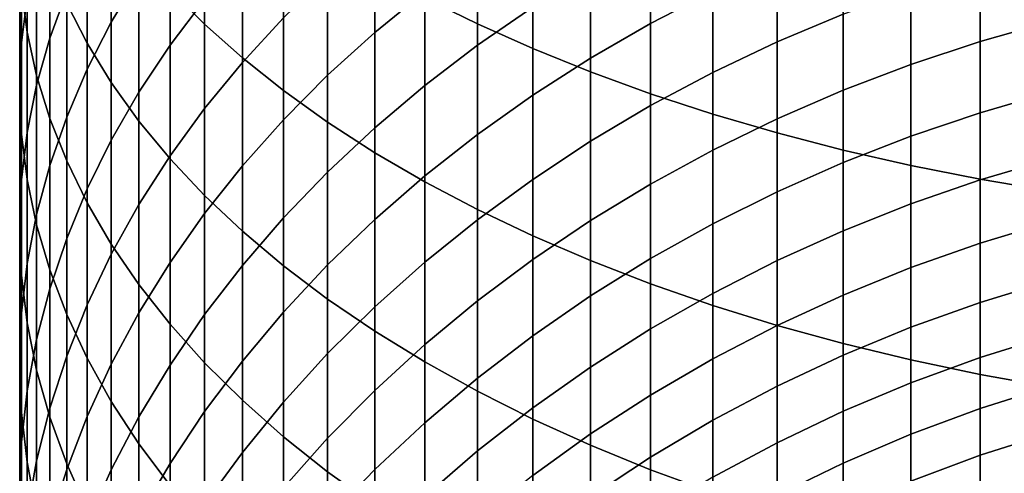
# Model space of a CAD drawing. Header units: metres. Extents: x -29 to 117, y -464 to 29.
# Tile 16 of 256: x -13 to -4, y -436 to -432. Entities that reach past the tile are written whole.
import ezdxf

# ---------------------------------------------------------------- set-up
doc = ezdxf.new("R2010")
doc.units = ezdxf.units.M
doc.layers.add('solid_24_501_056_XXX', color=7, linetype='CONTINUOUS')

msp = doc.modelspace()

# ---------------------------------------------------------------- linework, layer by layer
at = {"layer": 'solid_24_501_056_XXX'}
for points in [[(-9.422306, -431.820099, 336.487549), (-8.95657, -432.05127, 336.891876), (-8.95657, -430.376404, 337.810944), (-9.422306, -430.159546, 337.398773)], [(-11.671459, -431.746124, 332.771423), (-11.366506, -432.053528, 333.267761), (-11.366506, -430.505859, 334.189148), (-11.671459, -430.216064, 333.682343)], [(-12.983315, -431.742157, 326.681763), (-12.933301, -432.126312, 327.214447), (-12.933301, -430.791046, 328.14212), (-12.983315, -430.425842, 327.596283)], [(-12.585003, -431.871643, 329.757263), (-12.403811, -432.223755, 330.283569), (-12.403811, -430.780731, 331.212769), (-12.585003, -430.447296, 330.674438)], [(-8.95657, -432.05127, 336.891876), (-8.467842, -432.270477, 337.275177), (-8.467842, -430.582001, 338.201721), (-8.95657, -430.376404, 337.810944)], [(-11.366506, -432.053528, 333.267761), (-11.032375, -432.352386, 333.750305), (-11.032375, -430.787598, 334.681885), (-11.366506, -430.505859, 334.189148)], [(-12.933301, -431.815735, 324.162292), (-12.983315, -432.218323, 324.681152), (-12.983315, -430.971924, 325.613617), (-12.933301, -430.587799, 325.080933)], [(-12.585003, -431.766266, 321.708496), (-12.73389, -432.177124, 322.201294), (-12.73389, -431.017792, 323.13385), (-12.585003, -430.624481, 322.626923)], [(-11.946451, -431.629181, 319.358551), (-12.190778, -432.037109, 319.814331), (-12.190778, -430.96167, 320.743408), (-11.946451, -430.569977, 320.273621)], [(-8.467842, -432.270477, 337.275177), (-7.957378, -432.477081, 337.636505), (-7.957378, -430.775818, 338.570068), (-8.467842, -430.582001, 338.201721)], [(-12.933301, -432.126312, 327.214447), (-12.850088, -432.508453, 327.744415), (-12.850088, -431.154358, 328.685181), (-12.933301, -430.791046, 328.14212)], [(-12.403811, -432.223755, 330.283569), (-12.190778, -432.570343, 330.801575), (-12.190778, -431.108917, 331.742645), (-12.403811, -430.780731, 331.212769)], [(-11.032375, -432.352386, 333.750305), (-10.669925, -432.641968, 334.217834), (-10.669925, -431.060577, 335.159302), (-11.032375, -430.787598, 334.681885)], [(-7.957378, -432.477081, 337.636505), (-7.426487, -432.670593, 337.974915), (-7.426487, -430.957306, 338.91507), (-7.957378, -430.775818, 338.570068)], [(-11.366506, -431.8367, 317.554138), (-11.671459, -432.241058, 317.97522), (-11.671459, -431.230042, 318.912598), (-11.366506, -430.840698, 318.4776)], [(-12.983315, -432.218323, 324.681152), (-13, -432.621948, 325.201385), (-13, -431.357056, 326.147705), (-12.983315, -430.971924, 325.613617)], [(-12.190778, -432.037109, 319.814331), (-12.403811, -432.452789, 320.278717), (-12.403811, -431.360748, 321.222107), (-12.190778, -430.96167, 320.743408)], [(-9.422306, -431.765045, 313.828949), (-9.863855, -432.127472, 314.15683), (-9.863855, -431.250519, 315.09259), (-9.422306, -430.899841, 314.752197)], [(-7.426487, -432.670593, 337.974915), (-6.876532, -432.850494, 338.289581), (-6.876532, -431.126068, 339.23584), (-7.426487, -430.957306, 338.91507)], [(-12.73389, -432.177124, 322.201294), (-12.850088, -432.592285, 322.699249), (-12.850088, -431.415222, 323.646057), (-12.73389, -431.017792, 323.13385)], [(-10.669925, -431.997772, 315.817902), (-11.032375, -432.392395, 316.200958), (-11.032375, -431.443542, 317.144745), (-10.669925, -431.062592, 316.748077)], [(-10.669925, -432.641968, 334.217834), (-10.280085, -432.921509, 334.669189), (-10.280085, -431.324127, 335.620148), (-10.669925, -431.060577, 335.159302)], [(-6.876532, -431.76239, 310.613037), (-7.426487, -432.047577, 310.836761), (-7.426487, -431.287201, 311.771759), (-6.876532, -431.010071, 311.538177)], [(-12.190778, -432.570343, 330.801575), (-11.946451, -432.910461, 331.309967), (-11.946451, -431.430969, 332.262634), (-12.190778, -431.108917, 331.742645)], [(-8.467842, -431.903564, 312.291229), (-8.95657, -432.241211, 312.575775), (-8.95657, -431.419678, 313.516479), (-8.467842, -431.092255, 313.220276)], [(-6.876532, -432.850494, 338.289581), (-6.308926, -433.016357, 338.57962), (-6.308926, -431.281647, 339.531525), (-6.876532, -431.126068, 339.23584)], [(-12.850088, -432.508453, 327.744415), (-12.73389, -432.887665, 328.270264), (-12.73389, -431.514862, 329.223999), (-12.850088, -431.154358, 328.685181)], [(-11.671459, -432.241058, 317.97522), (-11.946451, -432.65564, 318.406891), (-11.946451, -431.629181, 319.358551), (-11.671459, -431.230042, 318.912598)], [(-9.863855, -432.127472, 314.15683), (-10.280085, -432.506012, 314.499298), (-10.280085, -431.616821, 315.44812), (-9.863855, -431.250519, 315.09259)], [(-7.426487, -432.047577, 310.836761), (-7.957378, -432.354279, 311.077362), (-7.957378, -431.585297, 312.02298), (-7.426487, -431.287201, 311.771759)], [(-5.725124, -431.965424, 309.285522), (-6.308926, -432.211823, 309.46521), (-6.308926, -431.499512, 310.406799), (-5.725124, -431.259552, 310.218597)], [(-6.308926, -433.016357, 338.57962), (-5.725124, -433.167725, 338.84436), (-5.725124, -431.423645, 339.801422), (-6.308926, -431.281647, 339.531525)], [(-13, -432.621948, 325.201385), (-12.983315, -433.025574, 325.721619), (-12.983315, -431.742157, 326.681763), (-13, -431.357056, 326.147705)], [(-12.403811, -432.452789, 320.278717), (-12.585003, -432.875092, 320.750549), (-12.585003, -431.766266, 321.708496), (-12.403811, -431.360748, 321.222107)], [(-10.280085, -432.921509, 334.669189), (-9.863855, -433.190277, 335.103149), (-9.863855, -431.577515, 336.063293), (-10.280085, -431.324127, 335.620148)], [(-3.891721, -432.031586, 307.917755), (-4.514968, -432.208008, 308.03717), (-4.514968, -431.545837, 308.979523), (-3.891721, -431.373688, 308.854004)], [(-12.850088, -432.592285, 322.699249), (-12.933301, -433.010651, 323.201111), (-12.933301, -431.815735, 324.162292), (-12.850088, -431.415222, 323.646057)], [(-11.946451, -432.910461, 331.309967), (-11.671459, -433.243256, 331.807404), (-11.671459, -431.746124, 332.771423), (-11.946451, -431.430969, 332.262634)], [(-11.032375, -432.392395, 316.200958), (-11.366506, -432.799683, 316.596283), (-11.366506, -431.8367, 317.554138), (-11.032375, -431.443542, 317.144745)], [(-8.95657, -432.241211, 312.575775), (-9.422306, -432.597321, 312.875916), (-9.422306, -431.765045, 313.828949), (-8.95657, -431.419678, 313.516479)], [(-5.725124, -433.167725, 338.84436), (-5.126626, -433.30423, 339.083099), (-5.126626, -431.551666, 340.0448), (-5.725124, -431.423645, 339.801422)], [(-12.73389, -432.887665, 328.270264), (-12.585003, -433.262909, 328.79068), (-12.585003, -431.871643, 329.757263), (-12.73389, -431.514862, 329.223999)], [(-9.863855, -433.190277, 335.103149), (-9.422306, -433.447632, 335.518646), (-9.422306, -431.820099, 336.487549), (-9.863855, -431.577515, 336.063293)], [(-6.308926, -432.211823, 309.46521), (-6.876532, -432.481781, 309.662079), (-6.876532, -431.76239, 310.613037), (-6.308926, -431.499512, 310.406799)], [(-4.514968, -432.208008, 308.03717), (-5.126626, -432.41037, 308.174103), (-5.126626, -431.743225, 309.123474), (-4.514968, -431.545837, 308.979523)], [(-5.126626, -433.30423, 339.083099), (-4.514968, -433.425507, 339.295197), (-4.514968, -431.665436, 340.261017), (-5.126626, -431.551666, 340.0448)], [(-11.946451, -432.65564, 318.406891), (-12.190778, -433.079315, 318.848053), (-12.190778, -432.037109, 319.814331), (-11.946451, -431.629181, 319.358551)], [(-10.280085, -432.506012, 314.499298), (-10.669925, -432.899689, 314.855469), (-10.669925, -431.997772, 315.817902), (-10.280085, -431.616821, 315.44812)], [(-7.957378, -432.354279, 311.077362), (-8.467842, -432.681793, 311.334259), (-8.467842, -431.903564, 312.291229), (-7.957378, -431.585297, 312.02298)], [(-4.514968, -433.425507, 339.295197), (-3.891721, -433.53125, 339.480133), (-3.891721, -431.764618, 340.449554), (-4.514968, -431.665436, 340.261017)], [(-12.983315, -433.025574, 325.721619), (-12.933301, -433.428162, 326.240479), (-12.933301, -432.126312, 327.214447), (-12.983315, -431.742157, 326.681763)], [(-11.671459, -433.243256, 331.807404), (-11.366506, -433.567902, 332.292603), (-11.366506, -432.053528, 333.267761), (-11.671459, -431.746124, 332.771423)], [(-5.126626, -432.41037, 308.174103), (-5.725124, -432.638092, 308.328247), (-5.725124, -431.965424, 309.285522), (-5.126626, -431.743225, 309.123474)], [(-12.933301, -433.010651, 323.201111), (-12.983315, -433.431213, 323.705536), (-12.983315, -432.218323, 324.681152), (-12.933301, -431.815735, 324.162292)], [(-12.585003, -432.875092, 320.750549), (-12.73389, -433.302979, 321.228638), (-12.73389, -432.177124, 322.201294), (-12.585003, -431.766266, 321.708496)], [(-11.366506, -432.799683, 316.596283), (-11.671459, -433.218567, 317.002899), (-11.671459, -432.241058, 317.97522), (-11.366506, -431.8367, 317.554138)], [(-9.422306, -432.597321, 312.875916), (-9.863855, -432.971039, 313.190887), (-9.863855, -432.127472, 314.15683), (-9.422306, -431.765045, 313.828949)], [(-9.422306, -433.447632, 335.518646), (-8.95657, -433.692871, 335.914581), (-8.95657, -432.05127, 336.891876), (-9.422306, -431.820099, 336.487549)], [(-6.876532, -432.481781, 309.662079), (-7.426487, -432.774628, 309.875641), (-7.426487, -432.047577, 310.836761), (-6.876532, -431.76239, 310.613037)], [(-12.585003, -433.262909, 328.79068), (-12.403811, -433.633301, 329.304291), (-12.403811, -432.223755, 330.283569), (-12.585003, -431.871643, 329.757263)], [(-8.467842, -432.681793, 311.334259), (-8.95657, -433.029175, 311.606781), (-8.95657, -432.241211, 312.575775), (-8.467842, -431.903564, 312.291229)], [(-10.669925, -432.899689, 314.855469), (-11.032375, -433.307526, 315.224426), (-11.032375, -432.392395, 316.200958), (-10.669925, -431.997772, 315.817902)], [(-5.725124, -432.638092, 308.328247), (-6.308926, -432.890656, 308.499176), (-6.308926, -432.211823, 309.46521), (-5.725124, -431.965424, 309.285522)], [(-12.190778, -433.079315, 318.848053), (-12.403811, -433.510986, 319.297577), (-12.403811, -432.452789, 320.278717), (-12.190778, -432.037109, 319.814331)], [(-11.366506, -433.567902, 332.292603), (-11.032375, -433.883514, 332.764374), (-11.032375, -432.352386, 333.750305), (-11.366506, -432.053528, 333.267761)], [(-8.95657, -433.692871, 335.914581), (-8.467842, -433.925354, 336.289948), (-8.467842, -432.270477, 337.275177), (-8.95657, -432.05127, 336.891876)], [(-7.426487, -432.774628, 309.875641), (-7.957378, -433.08963, 310.105347), (-7.957378, -432.354279, 311.077362), (-7.426487, -432.047577, 310.836761)], [(-3.891721, -432.656219, 306.959015), (-4.514968, -432.836731, 307.072144), (-4.514968, -432.208008, 308.03717), (-3.891721, -432.031586, 307.917755)], [(-12.933301, -433.428162, 326.240479), (-12.850088, -433.828674, 326.756714), (-12.850088, -432.508453, 327.744415), (-12.933301, -432.126312, 327.214447)], [(-12.73389, -433.302979, 321.228638), (-12.850088, -433.735382, 321.711731), (-12.850088, -432.592285, 322.699249), (-12.73389, -432.177124, 322.201294)], [(-9.863855, -432.971039, 313.190887), (-10.280085, -433.361359, 313.519836), (-10.280085, -432.506012, 314.499298), (-9.863855, -432.127472, 314.15683)], [(-12.983315, -433.431213, 323.705536), (-13, -433.852844, 324.211273), (-13, -432.621948, 325.201385), (-12.983315, -432.218323, 324.681152)], [(-12.403811, -433.633301, 329.304291), (-12.190778, -433.997833, 329.809814), (-12.190778, -432.570343, 330.801575), (-12.403811, -432.223755, 330.283569)], [(-11.671459, -433.218567, 317.002899), (-11.946451, -433.648041, 317.419769), (-11.946451, -432.65564, 318.406891), (-11.671459, -432.241058, 317.97522)], [(-8.95657, -433.029175, 311.606781), (-9.422306, -433.39563, 311.894257), (-9.422306, -432.597321, 312.875916), (-8.95657, -432.241211, 312.575775)], [(-8.467842, -433.925354, 336.289948), (-7.957378, -434.144531, 336.643799), (-7.957378, -432.477081, 337.636505), (-8.467842, -432.270477, 337.275177)], [(-6.308926, -432.890656, 308.499176), (-6.876532, -433.167358, 308.686462), (-6.876532, -432.481781, 309.662079), (-6.308926, -432.211823, 309.46521)], [(-4.514968, -432.836731, 307.072144), (-5.126626, -433.043762, 307.201904), (-5.126626, -432.41037, 308.174103), (-4.514968, -432.208008, 308.03717)], [(-11.032375, -433.883514, 332.764374), (-10.669925, -434.189331, 333.221466), (-10.669925, -432.641968, 334.217834), (-11.032375, -432.352386, 333.750305)], [(-7.957378, -433.08963, 310.105347), (-8.467842, -433.425934, 310.350586), (-8.467842, -432.681793, 311.334259), (-7.957378, -432.354279, 311.077362)], [(-12.403811, -433.510986, 319.297577), (-12.585003, -433.949615, 319.754303), (-12.585003, -432.875092, 320.750549), (-12.403811, -432.452789, 320.278717)], [(-11.032375, -433.307526, 315.224426), (-11.366506, -433.728424, 315.605225), (-11.366506, -432.799683, 316.596283), (-11.032375, -432.392395, 316.200958)], [(-5.126626, -433.043762, 307.201904), (-5.725124, -433.276764, 307.347961), (-5.725124, -432.638092, 308.328247), (-5.126626, -432.41037, 308.174103)], [(-12.850088, -433.828674, 326.756714), (-12.73389, -434.226105, 327.268921), (-12.73389, -432.887665, 328.270264), (-12.850088, -432.508453, 327.744415)], [(-10.280085, -433.361359, 313.519836), (-10.669925, -433.767303, 313.861969), (-10.669925, -432.899689, 314.855469), (-10.280085, -432.506012, 314.499298)], [(-7.957378, -434.144531, 336.643799), (-7.426487, -434.349792, 336.97522), (-7.426487, -432.670593, 337.974915), (-7.957378, -432.477081, 337.636505)], [(-6.876532, -433.167358, 308.686462), (-7.426487, -433.467529, 308.889587), (-7.426487, -432.774628, 309.875641), (-6.876532, -432.481781, 309.662079)], [(-13, -433.852844, 324.211273), (-12.983315, -434.274475, 324.71701), (-12.983315, -433.025574, 325.721619), (-13, -432.621948, 325.201385)], [(-12.850088, -433.735382, 321.711731), (-12.933301, -434.171112, 322.198578), (-12.933301, -433.010651, 323.201111), (-12.850088, -432.592285, 322.699249)], [(-12.190778, -433.997833, 329.809814), (-11.946451, -434.355591, 330.305939), (-11.946451, -432.910461, 331.309967), (-12.190778, -432.570343, 330.801575)], [(-9.422306, -433.39563, 311.894257), (-9.863855, -433.780151, 312.195892), (-9.863855, -432.971039, 313.190887), (-9.422306, -432.597321, 312.875916)], [(-11.946451, -433.648041, 317.419769), (-12.190778, -434.086914, 317.845795), (-12.190778, -433.079315, 318.848053), (-11.946451, -432.65564, 318.406891)], [(-10.669925, -434.189331, 333.221466), (-10.280085, -434.484528, 333.66272), (-10.280085, -432.921509, 334.669189), (-10.669925, -432.641968, 334.217834)], [(-8.467842, -433.425934, 310.350586), (-8.95657, -433.782684, 310.610748), (-8.95657, -433.029175, 311.606781), (-8.467842, -432.681793, 311.334259)], [(-7.426487, -434.349792, 336.97522), (-6.876532, -434.540649, 337.283356), (-6.876532, -432.850494, 338.289581), (-7.426487, -432.670593, 337.974915)], [(-5.725124, -433.276764, 307.347961), (-6.308926, -433.535156, 307.509918), (-6.308926, -432.890656, 308.499176), (-5.725124, -432.638092, 308.328247)], [(-3.891721, -433.246826, 305.978943), (-4.514968, -433.431183, 306.085663), (-4.514968, -432.836731, 307.072144), (-3.891721, -432.656219, 306.959015)], [(-11.366506, -433.728424, 315.605225), (-11.671459, -434.161346, 315.996887), (-11.671459, -433.218567, 317.002899), (-11.366506, -432.799683, 316.596283)], [(-7.426487, -433.467529, 308.889587), (-7.957378, -433.790375, 309.108093), (-7.957378, -433.08963, 310.105347), (-7.426487, -432.774628, 309.875641)], [(-12.585003, -433.949615, 319.754303), (-12.73389, -434.394043, 320.217072), (-12.73389, -433.302979, 321.228638), (-12.585003, -432.875092, 320.750549)], [(-12.73389, -434.226105, 327.268921), (-12.585003, -434.619415, 327.775848), (-12.585003, -433.262909, 328.79068), (-12.73389, -432.887665, 328.270264)], [(-6.876532, -434.540649, 337.283356), (-6.308926, -434.716583, 337.567413), (-6.308926, -433.016357, 338.57962), (-6.876532, -432.850494, 338.289581)], [(-4.514968, -433.431183, 306.085663), (-5.126626, -433.642639, 306.208069), (-5.126626, -433.043762, 307.201904), (-4.514968, -432.836731, 307.072144)], [(-11.946451, -434.355591, 330.305939), (-11.671459, -434.705658, 330.791382), (-11.671459, -433.243256, 331.807404), (-11.946451, -432.910461, 331.309967)], [(-10.669925, -433.767303, 313.861969), (-11.032375, -434.187805, 314.2164), (-11.032375, -433.307526, 315.224426), (-10.669925, -432.899689, 314.855469)], [(-10.280085, -434.484528, 333.66272), (-9.863855, -434.768372, 334.086975), (-9.863855, -433.190277, 335.103149), (-10.280085, -432.921509, 334.669189)], [(-9.863855, -433.780151, 312.195892), (-10.280085, -434.181793, 312.510956), (-10.280085, -433.361359, 313.519836), (-9.863855, -432.971039, 313.190887)], [(-6.308926, -433.535156, 307.509918), (-6.876532, -433.818268, 307.687378), (-6.876532, -433.167358, 308.686462), (-6.308926, -432.890656, 308.499176)], [(-12.933301, -434.171112, 322.198578), (-12.983315, -434.609131, 322.687927), (-12.983315, -433.431213, 323.705536), (-12.933301, -433.010651, 323.201111)], [(-12.983315, -434.274475, 324.71701), (-12.933301, -434.695038, 325.221436), (-12.933301, -433.428162, 326.240479), (-12.983315, -433.025574, 325.721619)], [(-8.95657, -433.782684, 310.610748), (-9.422306, -434.158997, 310.885162), (-9.422306, -433.39563, 311.894257), (-8.95657, -433.029175, 311.606781)], [(-6.308926, -434.716583, 337.567413), (-5.725124, -434.877167, 337.826691), (-5.725124, -433.167725, 338.84436), (-6.308926, -433.016357, 338.57962)], [(-5.126626, -433.642639, 306.208069), (-5.725124, -433.880615, 306.345856), (-5.725124, -433.276764, 307.347961), (-5.126626, -433.043762, 307.201904)], [(-12.190778, -434.086914, 317.845795), (-12.403811, -434.534149, 318.279877), (-12.403811, -433.510986, 319.297577), (-12.190778, -433.079315, 318.848053)], [(-7.957378, -433.790375, 309.108093), (-8.467842, -434.135071, 309.3414), (-8.467842, -433.425934, 310.350586), (-7.957378, -433.08963, 310.105347)], [(-11.671459, -434.161346, 315.996887), (-11.946451, -434.605164, 316.398438), (-11.946451, -433.648041, 317.419769), (-11.671459, -433.218567, 317.002899)], [(-9.863855, -434.768372, 334.086975), (-9.422306, -435.040161, 334.493164), (-9.422306, -433.447632, 335.518646), (-9.863855, -433.190277, 335.103149)], [(-6.876532, -433.818268, 307.687378), (-7.426487, -434.125366, 307.879852), (-7.426487, -433.467529, 308.889587), (-6.876532, -433.167358, 308.686462)], [(-5.725124, -434.877167, 337.826691), (-5.126626, -435.021942, 338.060455), (-5.126626, -433.30423, 339.083099), (-5.725124, -433.167725, 338.84436)], [(-12.73389, -434.394043, 320.217072), (-12.850088, -434.843109, 320.684662), (-12.850088, -433.735382, 321.711731), (-12.73389, -433.302979, 321.228638)], [(-12.585003, -434.619415, 327.775848), (-12.403811, -435.007599, 328.276154), (-12.403811, -433.633301, 329.304291), (-12.585003, -433.262909, 328.79068)], [(-11.671459, -434.705658, 330.791382), (-11.366506, -435.047119, 331.264923), (-11.366506, -433.567902, 332.292603), (-11.671459, -433.243256, 331.807404)], [(-11.032375, -434.187805, 314.2164), (-11.366506, -434.621826, 314.582184), (-11.366506, -433.728424, 315.605225), (-11.032375, -433.307526, 315.224426)], [(-5.725124, -433.880615, 306.345856), (-6.308926, -434.144531, 306.498627), (-6.308926, -433.535156, 307.509918), (-5.725124, -433.276764, 307.347961)], [(-5.126626, -435.021942, 338.060455), (-4.514968, -435.150604, 338.268188), (-4.514968, -433.425507, 339.295197), (-5.126626, -433.30423, 339.083099)], [(-3.891721, -433.802643, 304.978729), (-4.514968, -433.990631, 305.078918), (-4.514968, -433.431183, 306.085663), (-3.891721, -433.246826, 305.978943)], [(-10.280085, -434.181793, 312.510956), (-10.669925, -434.599487, 312.838654), (-10.669925, -433.767303, 313.861969), (-10.280085, -433.361359, 313.519836)], [(-9.422306, -434.158997, 310.885162), (-9.863855, -434.553864, 311.173157), (-9.863855, -433.780151, 312.195892), (-9.422306, -433.39563, 311.894257)], [(-12.983315, -434.609131, 322.687927), (-13, -435.048248, 323.178558), (-13, -433.852844, 324.211273), (-12.983315, -433.431213, 323.705536)], [(-12.933301, -434.695038, 325.221436), (-12.850088, -435.113434, 325.723267), (-12.850088, -433.828674, 326.756714), (-12.933301, -433.428162, 326.240479)], [(-9.422306, -435.040161, 334.493164), (-8.95657, -435.299133, 334.88028), (-8.95657, -433.692871, 335.914581), (-9.422306, -433.447632, 335.518646)], [(-8.467842, -434.135071, 309.3414), (-8.95657, -434.500763, 309.588898), (-8.95657, -433.782684, 310.610748), (-8.467842, -433.425934, 310.350586)], [(-7.426487, -434.125366, 307.879852), (-7.957378, -434.455688, 308.086884), (-7.957378, -433.790375, 309.108093), (-7.426487, -433.467529, 308.889587)], [(-4.514968, -433.990631, 305.078918), (-5.126626, -434.206268, 305.193848), (-5.126626, -433.642639, 306.208069), (-4.514968, -433.431183, 306.085663)], [(-4.514968, -435.150604, 338.268188), (-3.891721, -435.262787, 338.44928), (-3.891721, -433.53125, 339.480133), (-4.514968, -433.425507, 339.295197)], [(-12.403811, -434.534149, 318.279877), (-12.585003, -434.988525, 318.720947), (-12.585003, -433.949615, 319.754303), (-12.403811, -433.510986, 319.297577)], [(-11.366506, -435.047119, 331.264923), (-11.032375, -435.379089, 331.725311), (-11.032375, -433.883514, 332.764374), (-11.366506, -433.567902, 332.292603)], [(-6.308926, -434.144531, 306.498627), (-6.876532, -434.433716, 306.666046), (-6.876532, -433.818268, 307.687378), (-6.308926, -433.535156, 307.509918)], [(-12.403811, -435.007599, 328.276154), (-12.190778, -435.389648, 328.768585), (-12.190778, -433.997833, 329.809814), (-12.403811, -433.633301, 329.304291)], [(-11.946451, -434.605164, 316.398438), (-12.190778, -435.058746, 316.808777), (-12.190778, -434.086914, 317.845795), (-11.946451, -433.648041, 317.419769)], [(-5.126626, -434.206268, 305.193848), (-5.725124, -434.448944, 305.323181), (-5.725124, -433.880615, 306.345856), (-5.126626, -433.642639, 306.208069)], [(-12.850088, -434.843109, 320.684662), (-12.933301, -435.295685, 321.155914), (-12.933301, -434.171112, 322.198578), (-12.850088, -433.735382, 321.711731)], [(-11.366506, -434.621826, 314.582184), (-11.671459, -435.068237, 314.958405), (-11.671459, -434.161346, 315.996887), (-11.366506, -433.728424, 315.605225)], [(-8.95657, -435.299133, 334.88028), (-8.467842, -435.544647, 335.247253), (-8.467842, -433.925354, 336.289948), (-8.95657, -433.692871, 335.914581)], [(-12.850088, -435.113434, 325.723267), (-12.73389, -435.528595, 326.221222), (-12.73389, -434.226105, 327.268921), (-12.850088, -433.828674, 326.756714)], [(-10.669925, -434.599487, 312.838654), (-11.032375, -435.032196, 313.17807), (-11.032375, -434.187805, 314.2164), (-10.669925, -433.767303, 313.861969)], [(-9.863855, -434.553864, 311.173157), (-10.280085, -434.966309, 311.473907), (-10.280085, -434.181793, 312.510956), (-9.863855, -433.780151, 312.195892)], [(-8.95657, -434.500763, 309.588898), (-9.422306, -434.886444, 309.849915), (-9.422306, -434.158997, 310.885162), (-8.95657, -433.782684, 310.610748)], [(-7.957378, -434.455688, 308.086884), (-8.467842, -434.80838, 308.307953), (-8.467842, -434.135071, 309.3414), (-7.957378, -433.790375, 309.108093)], [(-6.876532, -434.433716, 306.666046), (-7.426487, -434.747375, 306.847626), (-7.426487, -434.125366, 307.879852), (-6.876532, -433.818268, 307.687378)], [(-3.891721, -434.323029, 303.959625), (-4.514968, -434.514435, 304.053162), (-4.514968, -433.990631, 305.078918), (-3.891721, -433.802643, 304.978729)], [(-13, -435.048248, 323.178558), (-12.983315, -435.487366, 323.669159), (-12.983315, -434.274475, 324.71701), (-13, -433.852844, 324.211273)], [(-11.032375, -435.379089, 331.725311), (-10.669925, -435.700775, 332.171387), (-10.669925, -434.189331, 333.221466), (-11.032375, -433.883514, 332.764374)], [(-8.467842, -435.544647, 335.247253), (-7.957378, -435.776123, 335.593201), (-7.957378, -434.144531, 336.643799), (-8.467842, -433.925354, 336.289948)], [(-5.725124, -434.448944, 305.323181), (-6.308926, -434.718048, 305.466614), (-6.308926, -434.144531, 306.498627), (-5.725124, -433.880615, 306.345856)], [(-12.585003, -434.988525, 318.720947), (-12.73389, -435.448914, 319.167816), (-12.73389, -434.394043, 320.217072), (-12.585003, -433.949615, 319.754303)], [(-12.190778, -435.389648, 328.768585), (-11.946451, -435.764587, 329.251831), (-11.946451, -434.355591, 330.305939), (-12.190778, -433.997833, 329.809814)], [(-4.514968, -434.514435, 304.053162), (-5.126626, -434.733948, 304.160431), (-5.126626, -434.206268, 305.193848), (-4.514968, -433.990631, 305.078918)], [(-12.190778, -435.058746, 316.808777), (-12.403811, -435.520935, 317.226898), (-12.403811, -434.534149, 318.279877), (-12.190778, -434.086914, 317.845795)], [(-12.933301, -435.295685, 321.155914), (-12.983315, -435.75058, 321.629608), (-12.983315, -434.609131, 322.687927), (-12.933301, -434.171112, 322.198578)], [(-11.671459, -435.068237, 314.958405), (-11.946451, -435.525879, 315.344116), (-11.946451, -434.605164, 316.398438), (-11.671459, -434.161346, 315.996887)], [(-11.032375, -435.032196, 313.17807), (-11.366506, -435.47879, 313.528412), (-11.366506, -434.621826, 314.582184), (-11.032375, -434.187805, 314.2164)], [(-10.280085, -434.966309, 311.473907), (-10.669925, -435.395264, 311.786743), (-10.669925, -434.599487, 312.838654), (-10.280085, -434.181793, 312.510956)], [(-10.669925, -435.700775, 332.171387), (-10.280085, -436.011261, 332.60199), (-10.280085, -434.484528, 333.66272), (-10.669925, -434.189331, 333.221466)], [(-9.422306, -434.886444, 309.849915), (-9.863855, -435.291199, 310.123871), (-9.863855, -434.553864, 311.173157), (-9.422306, -434.158997, 310.885162)], [(-8.467842, -434.80838, 308.307953), (-8.95657, -435.182526, 308.54245), (-8.95657, -434.500763, 309.588898), (-8.467842, -434.135071, 309.3414)], [(-7.426487, -434.747375, 306.847626), (-7.957378, -435.084778, 307.042938), (-7.957378, -434.455688, 308.086884), (-7.426487, -434.125366, 307.879852)], [(-7.957378, -435.776123, 335.593201), (-7.426487, -435.992889, 335.917206), (-7.426487, -434.349792, 336.97522), (-7.957378, -434.144531, 336.643799)], [(-6.308926, -434.718048, 305.466614), (-6.876532, -435.012909, 305.623749), (-6.876532, -434.433716, 306.666046), (-6.308926, -434.144531, 306.498627)], [(-12.983315, -435.487366, 323.669159), (-12.933301, -435.925385, 324.158539), (-12.933301, -434.695038, 325.221436), (-12.983315, -434.274475, 324.71701)], [(-12.73389, -435.528595, 326.221222), (-12.585003, -435.939453, 326.71402), (-12.585003, -434.619415, 327.775848), (-12.73389, -434.226105, 327.268921)], [(-5.126626, -434.733948, 304.160431), (-5.725124, -434.981018, 304.281189), (-5.725124, -434.448944, 305.323181), (-5.126626, -434.206268, 305.193848)], [(-11.946451, -435.764587, 329.251831), (-11.671459, -436.13147, 329.724701), (-11.671459, -434.705658, 330.791382), (-11.946451, -434.355591, 330.305939)], [(-7.426487, -435.992889, 335.917206), (-6.876532, -436.194427, 336.218445), (-6.876532, -434.540649, 337.283356), (-7.426487, -434.349792, 336.97522)], [(-3.891721, -434.807312, 302.922882), (-4.514968, -435.001862, 303.009644), (-4.514968, -434.514435, 304.053162), (-3.891721, -434.323029, 303.959625)], [(-12.73389, -435.448914, 319.167816), (-12.850088, -435.914093, 319.619385), (-12.850088, -434.843109, 320.684662), (-12.73389, -434.394043, 320.217072)], [(-6.876532, -435.012909, 305.623749), (-7.426487, -435.332794, 305.79422), (-7.426487, -434.747375, 306.847626), (-6.876532, -434.433716, 306.666046)], [(-5.725124, -434.981018, 304.281189), (-6.308926, -435.255005, 304.41507), (-6.308926, -434.718048, 305.466614), (-5.725124, -434.448944, 305.323181)], [(-12.403811, -435.520935, 317.226898), (-12.585003, -435.990509, 317.651733), (-12.585003, -434.988525, 318.720947), (-12.403811, -434.534149, 318.279877)], [(-10.280085, -436.011261, 332.60199), (-9.863855, -436.309845, 333.016052), (-9.863855, -434.768372, 334.086975), (-10.280085, -434.484528, 333.66272)], [(-8.95657, -435.182526, 308.54245), (-9.422306, -435.577148, 308.789795), (-9.422306, -434.886444, 309.849915), (-8.95657, -434.500763, 309.588898)], [(-7.957378, -435.084778, 307.042938), (-8.467842, -435.444977, 307.251495), (-8.467842, -434.80838, 308.307953), (-7.957378, -434.455688, 308.086884)], [(-6.876532, -436.194427, 336.218445), (-6.308926, -436.380219, 336.496155), (-6.308926, -434.716583, 337.567413), (-6.876532, -434.540649, 337.283356)], [(-4.514968, -435.001862, 303.009644), (-5.126626, -435.225006, 303.109161), (-5.126626, -434.733948, 304.160431), (-4.514968, -434.514435, 304.053162)], [(-12.983315, -435.75058, 321.629608), (-13, -436.206665, 322.104523), (-13, -435.048248, 323.178558), (-12.983315, -434.609131, 322.687927)], [(-12.585003, -435.939453, 326.71402), (-12.403811, -436.34494, 327.200409), (-12.403811, -435.007599, 328.276154), (-12.585003, -434.619415, 327.775848)], [(-11.946451, -435.525879, 315.344116), (-12.190778, -435.993591, 315.738312), (-12.190778, -435.058746, 316.808777), (-11.946451, -434.605164, 316.398438)], [(-11.366506, -435.47879, 313.528412), (-11.671459, -435.93811, 313.888733), (-11.671459, -435.068237, 314.958405), (-11.366506, -434.621826, 314.582184)], [(-10.669925, -435.395264, 311.786743), (-11.032375, -435.8396, 312.110779), (-11.032375, -435.032196, 313.17807), (-10.669925, -434.599487, 312.838654)], [(-9.863855, -435.291199, 310.123871), (-10.280085, -435.713959, 310.409973), (-10.280085, -434.966309, 311.473907), (-9.863855, -434.553864, 311.173157)], [(-12.933301, -435.925385, 324.158539), (-12.850088, -436.361115, 324.645386), (-12.850088, -435.113434, 325.723267), (-12.933301, -434.695038, 325.221436)], [(-11.671459, -436.13147, 329.724701), (-11.366506, -436.489349, 330.185944), (-11.366506, -435.047119, 331.264923), (-11.671459, -434.705658, 330.791382)], [(-9.863855, -436.309845, 333.016052), (-9.422306, -436.595703, 333.412445), (-9.422306, -435.040161, 334.493164), (-9.863855, -434.768372, 334.086975)], [(-7.426487, -435.332794, 305.79422), (-7.957378, -435.676819, 305.97757), (-7.957378, -435.084778, 307.042938), (-7.426487, -434.747375, 306.847626)], [(-6.308926, -435.255005, 304.41507), (-6.876532, -435.555206, 304.561768), (-6.876532, -435.012909, 305.623749), (-6.308926, -434.718048, 305.466614)], [(-6.308926, -436.380219, 336.496155), (-5.725124, -436.549805, 336.749634), (-5.725124, -434.877167, 337.826691), (-6.308926, -434.716583, 337.567413)], [(-5.126626, -435.225006, 303.109161), (-5.725124, -435.476166, 303.22113), (-5.725124, -434.981018, 304.281189), (-5.126626, -434.733948, 304.160431)], [(-12.850088, -435.914093, 319.619385), (-12.933301, -436.382935, 320.074463), (-12.933301, -435.295685, 321.155914), (-12.850088, -434.843109, 320.684662)], [(-9.422306, -435.577148, 308.789795), (-9.863855, -435.991241, 309.049347), (-9.863855, -435.291199, 310.123871), (-9.422306, -434.886444, 309.849915)], [(-8.467842, -435.444977, 307.251495), (-8.95657, -435.827118, 307.472717), (-8.95657, -435.182526, 308.54245), (-8.467842, -434.80838, 308.307953)], [(-5.725124, -436.549805, 336.749634), (-5.126626, -436.702728, 336.97818), (-5.126626, -435.021942, 338.060455), (-5.725124, -434.877167, 337.826691)], [(-3.891721, -435.254913, 301.869781), (-4.514968, -435.452393, 301.949677), (-4.514968, -435.001862, 303.009644), (-3.891721, -434.807312, 302.922882)], [(-10.280085, -435.713959, 310.409973), (-10.669925, -436.153595, 310.70752), (-10.669925, -435.395264, 311.786743), (-10.280085, -434.966309, 311.473907)], [(-13, -436.206665, 322.104523), (-12.983315, -436.66272, 322.579437), (-12.983315, -435.487366, 323.669159), (-13, -435.048248, 323.178558)], [(-12.585003, -435.990509, 317.651733), (-12.73389, -436.466278, 318.082184), (-12.73389, -435.448914, 319.167816), (-12.585003, -434.988525, 318.720947)], [(-12.403811, -436.34494, 327.200409), (-12.190778, -436.744049, 327.679108), (-12.190778, -435.389648, 328.768585), (-12.403811, -435.007599, 328.276154)], [(-12.190778, -435.993591, 315.738312), (-12.403811, -436.470154, 316.139954), (-12.403811, -435.520935, 317.226898), (-12.190778, -435.058746, 316.808777)], [(-11.032375, -435.8396, 312.110779), (-11.366506, -436.298218, 312.445221), (-11.366506, -435.47879, 313.528412), (-11.032375, -435.032196, 313.17807)], [(-11.366506, -436.489349, 330.185944), (-11.032375, -436.83728, 330.634399), (-11.032375, -435.379089, 331.725311), (-11.366506, -435.047119, 331.264923)], [(-9.422306, -436.595703, 333.412445), (-8.95657, -436.868103, 333.790222), (-8.95657, -435.299133, 334.88028), (-9.422306, -435.040161, 334.493164)], [(-6.876532, -435.555206, 304.561768), (-7.426487, -435.880829, 304.720917), (-7.426487, -435.332794, 305.79422), (-6.876532, -435.012909, 305.623749)], [(-5.725124, -435.476166, 303.22113), (-6.308926, -435.7547, 303.345337), (-6.308926, -435.255005, 304.41507), (-5.725124, -434.981018, 304.281189)], [(-4.514968, -435.452393, 301.949677), (-5.126626, -435.678894, 302.04129), (-5.126626, -435.225006, 303.109161), (-4.514968, -435.001862, 303.009644)], [(-5.126626, -436.702728, 336.97818), (-4.514968, -436.838593, 337.181244), (-4.514968, -435.150604, 338.268188), (-5.126626, -435.021942, 338.060455)], [(-12.850088, -436.361115, 324.645386), (-12.73389, -436.793488, 325.128479), (-12.73389, -435.528595, 326.221222), (-12.850088, -435.113434, 325.723267)], [(-11.671459, -435.93811, 313.888733), (-11.946451, -436.408997, 314.258148), (-11.946451, -435.525879, 315.344116), (-11.671459, -435.068237, 314.958405)], [(-7.957378, -435.676819, 305.97757), (-8.467842, -436.044128, 306.17334), (-8.467842, -435.444977, 307.251495), (-7.957378, -435.084778, 307.042938)], [(-4.514968, -436.838593, 337.181244), (-3.891721, -436.957031, 337.358307), (-3.891721, -435.262787, 338.44928), (-4.514968, -435.150604, 338.268188)], [(-8.95657, -435.827118, 307.472717), (-9.422306, -436.230194, 307.706055), (-9.422306, -435.577148, 308.789795), (-8.95657, -435.182526, 308.54245)], [(-5.126626, -435.678894, 302.04129), (-5.725124, -435.933838, 302.144379), (-5.725124, -435.476166, 303.22113), (-5.126626, -435.225006, 303.109161)], [(-12.933301, -436.382935, 320.074463), (-12.983315, -436.854187, 320.531891), (-12.983315, -435.75058, 321.629608), (-12.933301, -435.295685, 321.155914)], [(-9.863855, -435.991241, 309.049347), (-10.280085, -436.423767, 309.320435), (-10.280085, -435.713959, 310.409973), (-9.863855, -435.291199, 310.123871)], [(-8.95657, -436.868103, 333.790222), (-8.467842, -437.126373, 334.148346), (-8.467842, -435.544647, 335.247253), (-8.95657, -435.299133, 334.88028)], [(-6.308926, -435.7547, 303.345337), (-6.876532, -436.059845, 303.481415), (-6.876532, -435.555206, 304.561768), (-6.308926, -435.255005, 304.41507)], [(-3.891721, -435.665283, 300.801636), (-4.514968, -435.865448, 300.874542), (-4.514968, -435.452393, 301.949677), (-3.891721, -435.254913, 301.869781)], [(-12.190778, -436.744049, 327.679108), (-11.946451, -437.135712, 328.148926), (-11.946451, -435.764587, 329.251831), (-12.190778, -435.389648, 328.768585)], [(-11.032375, -436.83728, 330.634399), (-10.669925, -437.174408, 331.068909), (-10.669925, -435.700775, 332.171387), (-11.032375, -435.379089, 331.725311)], [(-10.669925, -436.153595, 310.70752), (-11.032375, -436.609039, 311.015778), (-11.032375, -435.8396, 312.110779), (-10.669925, -435.395264, 311.786743)], [(-7.426487, -435.880829, 304.720917), (-7.957378, -436.231079, 304.89209), (-7.957378, -435.676819, 305.97757), (-7.426487, -435.332794, 305.79422)], [(-12.983315, -436.66272, 322.579437), (-12.933301, -437.117645, 323.053101), (-12.933301, -435.925385, 324.158539), (-12.983315, -435.487366, 323.669159)], [(-12.73389, -436.466278, 318.082184), (-12.850088, -436.947052, 318.517151), (-12.850088, -435.914093, 319.619385), (-12.73389, -435.448914, 319.167816)], [(-11.366506, -436.298218, 312.445221), (-11.671459, -436.769897, 312.789215), (-11.671459, -435.93811, 313.888733), (-11.366506, -435.47879, 313.528412)], [(-8.467842, -436.044128, 306.17334), (-8.95657, -436.433807, 306.381012), (-8.95657, -435.827118, 307.472717), (-8.467842, -435.444977, 307.251495)], [(-5.725124, -435.933838, 302.144379), (-6.308926, -436.216553, 302.258728), (-6.308926, -435.7547, 303.345337), (-5.725124, -435.476166, 303.22113)], [(-4.514968, -435.865448, 300.874542), (-5.126626, -436.095032, 300.95813), (-5.126626, -435.678894, 302.04129), (-4.514968, -435.452393, 301.949677)], [(-12.73389, -436.793488, 325.128479), (-12.585003, -437.221405, 325.606537), (-12.585003, -435.939453, 326.71402), (-12.73389, -435.528595, 326.221222)], [(-12.403811, -436.470154, 316.139954), (-12.585003, -436.954346, 316.548035), (-12.585003, -435.990509, 317.651733), (-12.403811, -435.520935, 317.226898)], [(-11.946451, -436.408997, 314.258148), (-12.190778, -436.890259, 314.635681), (-12.190778, -435.993591, 315.738312), (-11.946451, -435.525879, 315.344116)], [(-9.422306, -436.230194, 307.706055), (-9.863855, -436.653168, 307.950928), (-9.863855, -435.991241, 309.049347), (-9.422306, -435.577148, 308.789795)], [(-8.467842, -437.126373, 334.148346), (-7.957378, -437.369812, 334.485962), (-7.957378, -435.776123, 335.593201), (-8.467842, -435.544647, 335.247253)], [(-6.876532, -436.059845, 303.481415), (-7.426487, -436.3909, 303.629028), (-7.426487, -435.880829, 304.720917), (-6.876532, -435.555206, 304.561768)], [(-3.891721, -436.037903, 299.719727), (-4.514968, -436.240509, 299.785553), (-4.514968, -435.865448, 300.874542), (-3.891721, -435.665283, 300.801636)], [(-12.983315, -436.854187, 320.531891), (-13, -437.32666, 320.990479), (-13, -436.206665, 322.104523), (-12.983315, -435.75058, 321.629608)], [(-10.669925, -437.174408, 331.068909), (-10.280085, -437.499847, 331.488342), (-10.280085, -436.011261, 332.60199), (-10.669925, -435.700775, 332.171387)], [(-10.280085, -436.423767, 309.320435), (-10.669925, -436.873596, 309.602386), (-10.669925, -436.153595, 310.70752), (-10.280085, -435.713959, 310.409973)], [(-7.957378, -436.231079, 304.89209), (-8.467842, -436.605042, 305.074829), (-8.467842, -436.044128, 306.17334), (-7.957378, -435.676819, 305.97757)], [(-6.308926, -436.216553, 302.258728), (-6.876532, -436.526306, 302.384003), (-6.876532, -436.059845, 303.481415), (-6.308926, -435.7547, 303.345337)], [(-5.126626, -436.095032, 300.95813), (-5.725124, -436.353424, 301.052216), (-5.725124, -435.933838, 302.144379), (-5.126626, -435.678894, 302.04129)], [(-11.946451, -437.135712, 328.148926), (-11.671459, -437.518982, 328.608612), (-11.671459, -436.13147, 329.724701), (-11.946451, -435.764587, 329.251831)], [(-11.032375, -436.609039, 311.015778), (-11.366506, -437.079132, 311.333923), (-11.366506, -436.298218, 312.445221), (-11.032375, -435.8396, 312.110779)], [(-8.95657, -436.433807, 306.381012), (-9.422306, -436.844788, 306.600067), (-9.422306, -436.230194, 307.706055), (-8.95657, -435.827118, 307.472717)], [(-7.957378, -437.369812, 334.485962), (-7.426487, -437.597839, 334.802185), (-7.426487, -435.992889, 335.917206), (-7.957378, -435.776123, 335.593201)], [(-12.850088, -436.947052, 318.517151), (-12.933301, -437.43158, 318.955475), (-12.933301, -436.382935, 320.074463), (-12.850088, -435.914093, 319.619385)], [(-12.933301, -437.117645, 323.053101), (-12.850088, -437.57019, 323.524353), (-12.850088, -436.361115, 324.645386), (-12.933301, -435.925385, 324.158539)], [(-7.426487, -436.3909, 303.629028), (-7.957378, -436.746948, 303.787781), (-7.957378, -436.231079, 304.89209), (-7.426487, -435.880829, 304.720917)], [(-4.514968, -436.240509, 299.785553), (-5.126626, -436.47287, 299.861053), (-5.126626, -436.095032, 300.95813), (-4.514968, -435.865448, 300.874542)], [(-12.585003, -436.954346, 316.548035), (-12.73389, -437.444946, 316.961517), (-12.73389, -436.466278, 318.082184), (-12.585003, -435.990509, 317.651733)], [(-12.585003, -437.221405, 325.606537), (-12.403811, -437.643707, 326.078369), (-12.403811, -436.34494, 327.200409), (-12.585003, -435.939453, 326.71402)], [(-12.190778, -436.890259, 314.635681), (-12.403811, -437.380615, 315.020355), (-12.403811, -436.470154, 316.139954), (-12.190778, -435.993591, 315.738312)], [(-11.671459, -436.769897, 312.789215), (-11.946451, -437.253479, 313.141846), (-11.946451, -436.408997, 314.258148), (-11.671459, -435.93811, 313.888733)], [(-9.863855, -436.653168, 307.950928), (-10.280085, -437.09494, 308.206665), (-10.280085, -436.423767, 309.320435), (-9.863855, -435.991241, 309.049347)], [(-10.280085, -437.499847, 331.488342), (-9.863855, -437.812775, 331.891663), (-9.863855, -436.309845, 333.016052), (-10.280085, -436.011261, 332.60199)], [(-7.426487, -437.597839, 334.802185), (-6.876532, -437.809814, 335.096161), (-6.876532, -436.194427, 336.218445), (-7.426487, -435.992889, 335.917206)], [(-5.725124, -436.353424, 301.052216), (-6.308926, -436.639954, 301.156586), (-6.308926, -436.216553, 302.258728), (-5.725124, -435.933838, 302.144379)]]:
    msp.add_3dface(points, dxfattribs=at)

doc.saveas('drawing.dxf')
